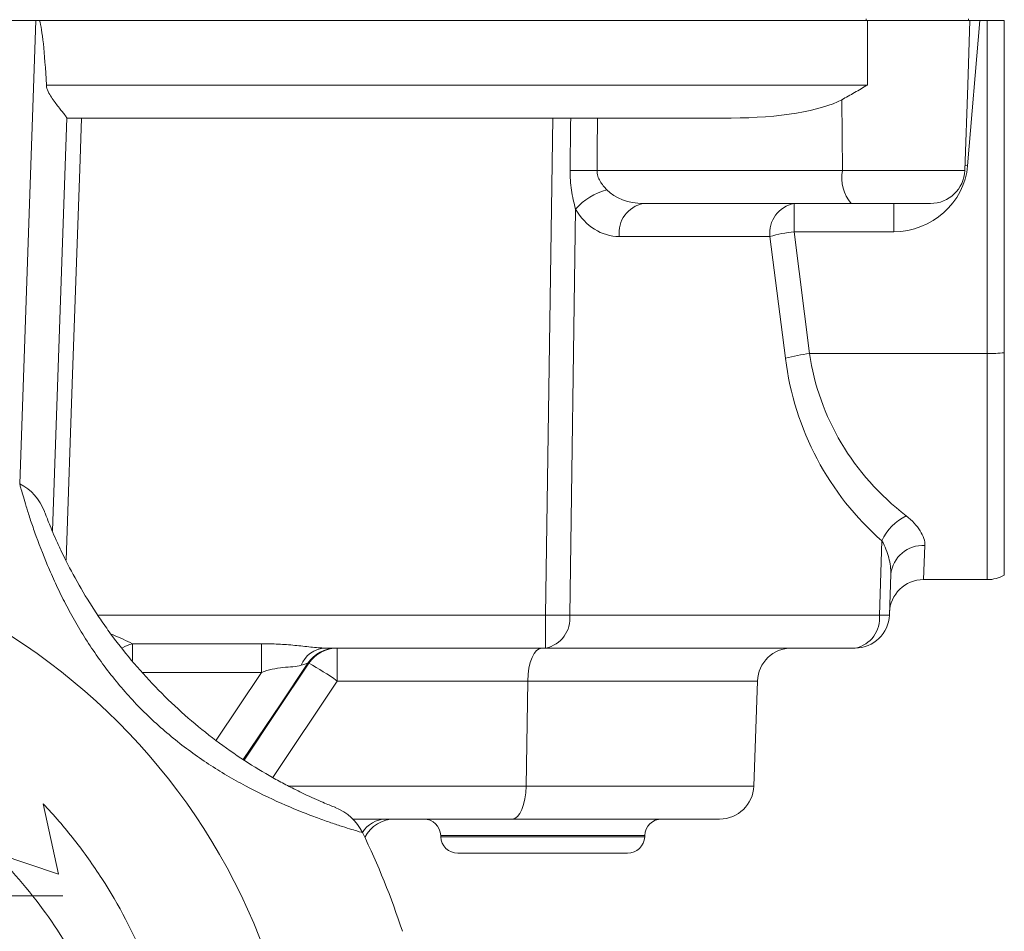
# Model space of a CAD drawing. Header units: millimetres. Extents: x 143 to 824, y 74 to 819.
# Tile 25 of 26: x 766 to 824, y 661 to 714. Entities that reach past the tile are written whole.
import ezdxf

# ---------------------------------------------------------------- set-up
doc = ezdxf.new("R2010")
doc.units = ezdxf.units.MM

# ---------------------------------------------------------------- blocks, each defined once
blk = doc.blocks.new('SW_CENTERMARKSYMBOL_9')
at = {"color": 0, "linetype": 'Continuous', "lineweight": 0}
for p, q in [((0, 2.5), (0, 4.65)), ((0, 0), (0, 2.5)), ((-2.5, 0), (-4.65, 0)), ((0, 0), (-2.5, 0)), ((0, 0), (2.5, 0)), ((0, 0), (0, -2.5)), ((2.5, 0), (4.65, 0)), ((0, -2.5), (0, -4.65))]:
    blk.add_line(p, q, dxfattribs=at)

msp = doc.modelspace()

# ---------------------------------------------------------------- linework, layer by layer
at = {"color": 7, "linetype": 'Continuous', "lineweight": 15}
for p, q in [((767.238, 714.029), (724.522, 714.029)), ((767.238, 714.029), (767.443, 714.029)), ((767.443, 714.029), (815.88, 714.029)), ((815.793, 714.129), (815.793, 714.029)), ((815.88, 710.259), (815.88, 714.029)), ((815.88, 714.029), (821.87, 714.029)), ((822.442, 714.029), (821.733, 705.536)), ((821.738, 710.259), (821.87, 714.029)), ((821.793, 714.129), (821.793, 714.029)), ((822.442, 714.029), (821.87, 714.029)), ((822.442, 714.029), (822.88, 714.029)), ((822.88, 694.55), (822.88, 714.029)), ((822.88, 714.029), (823.88, 714.029)), ((823.88, 714.029), (823.88, 694.597)), ((767.848, 710.259), (815.88, 710.259)), ((821.563, 705.259), (821.738, 710.259)), ((814.409, 705.259), (814.372, 709.398)), ((769.041, 708.334), (768.197, 684.179)), ((807.91, 708.329), (769.04, 708.329)), ((797.045, 679.259), (797.465, 708.329)), ((800.057, 705.259), (814.409, 705.259)), ((814.926, 703.329), (802.767, 703.329)), ((811.585, 701.676), (811.585, 703.329)), ((819.564, 703.329), (814.926, 703.329)), ((817.412, 701.676), (817.412, 703.329)), ((798.802, 703.002), (798.458, 679.259)), ((811.585, 701.676), (812.49, 694.55)), ((817.412, 701.676), (811.585, 701.676)), ((810.172, 701.398), (801.354, 701.398)), ((811.076, 694.273), (810.172, 701.398)), ((823.88, 694.597), (823.88, 681.597)), ((812.49, 694.55), (822.88, 694.55)), ((822.88, 681.329), (822.88, 694.55)), ((816.57, 679.259), (816.721, 683.596)), ((819.237, 683.321), (819.159, 681.329)), ((817.238, 681.64), (817.155, 679.259)), ((819.159, 681.329), (822.88, 681.329)), ((797.045, 677.329), (797.045, 679.259)), ((798.458, 679.259), (816.57, 679.259)), ((772.875, 677.582), (780.428, 677.582)), ((797.045, 677.329), (784.163, 677.329)), ((784.862, 677.329), (784.862, 675.398)), ((815.157, 677.329), (797.045, 677.329)), ((783.204, 676.444), (783.147, 676.444)), ((796, 675.398), (784.862, 675.398)), ((796, 675.398), (795.912, 669.259)), ((809.442, 675.398), (796, 675.398)), ((809.442, 675.398), (809.228, 669.259)), ((795.912, 669.259), (809.228, 669.259)), ((767.652, 668.224), (768.547, 664.104)), ((795.084, 667.329), (785.772, 667.329)), ((807.229, 667.329), (795.084, 667.329)), ((790.914, 666.364), (790.916, 666.294)), ((802.844, 666.294), (802.846, 666.364)), ((768.547, 664.104), (764.756, 665.378)), ((801.844, 665.329), (791.916, 665.329))]:
    msp.add_line(p, q, dxfattribs=at)
at = {"color": 8, "linetype": 'Continuous', "lineweight": 15}
for p, q in [((766.292, 686.933), (767.238, 714.029)), ((821.733, 705.536), (821.573, 705.548)), ((814.409, 705.259), (821.563, 705.259)), ((770.888, 679.259), (797.045, 679.259)), ((780.428, 675.906), (773.462, 675.906)), ((777.775, 671.949), (780.428, 675.906)), ((784.862, 675.398), (781.083, 669.765)), ((782.006, 669.259), (795.912, 669.259)), ((802.846, 666.364), (790.914, 666.364)), ((790.916, 666.294), (802.844, 666.294))]:
    msp.add_line(p, q, dxfattribs=at)
at = {"color": 7, "linetype": 'Continuous', "lineweight": 15, "flags": 128}
for points in [[(769.903, 708.329), (769.799, 705.332), (769.38, 693.347), (769, 682.477)], [(780.428, 677.582), (780.428, 677.443), (780.428, 677.277), (780.428, 677.088), (780.428, 676.878), (780.428, 676.651), (780.428, 676.411), (780.428, 676.161), (780.428, 675.906)]]:
    msp.add_lwpolyline(points, dxfattribs=at)
at = {"color": 8, "linetype": 'Continuous', "lineweight": 15, "flags": 128}
for points in [[(772.875, 677.582), (772.875, 677.443), (772.875, 677.277), (772.875, 677.088), (772.875, 676.878), (772.875, 676.651), (772.875, 676.593)], [(783.147, 676.444), (781.514, 674.008), (779.365, 670.805)], [(779.406, 670.779), (781.314, 673.625), (783.204, 676.444)]]:
    msp.add_lwpolyline(points, dxfattribs=at)
at = {"color": 7, "linetype": 'Continuous', "lineweight": 15}
msp.add_circle((745.88, 646.829), 37, dxfattribs=at)
for centre, radius, start, end in [((799.126, 657.44), 47.828, 88.88457, 90.77321), ((816.645, 704.824), 2.277, 168.98188, 221.02516), ((819.564, 705.329), 2, 270, 358), ((801.681, 700.383), 3.892, 105.6728, 137.71633), ((803.104, 701.599), 1.762, 101.02808, 186.54647), ((811.922, 701.599), 1.762, 101.02808, 186.54647), ((812.601, 692.765), 8.969, 96.50265, 105.71364), ((822.906, 704.754), 10.204, 269.85223, 275.47575), ((813.505, 685.639), 8.969, 96.50265, 105.71364), ((764.925, 684.263), 3, 20.63513, 63.03507), ((819.502, 682.326), 3.057, 116.56377, 155.44422), ((819.108, 681.447), 1.879, 86.04089, 174.09163), ((822.88, 683.329), 2, 270, 300), ((819.159, 679.329), 2, 90, 178), ((797.751, 722.201), 42.948, 269.05719, 270.94281), ((796.708, 679.058), 1.762, 281.02808, 6.54647), ((814.82, 679.058), 1.762, 281.02808, 6.54647), ((815.157, 679.329), 2, 270, 358), ((816.863, 685.24), 5.988, 267.19806, 272.80194), ((784.241, 675.715), 1.616, 92.75889, 158.11115), ((784.805, 675.333), 1.995, 90.01713, 146.19077), ((784.862, 675.333), 1.995, 90.01713, 146.19063), ((811.441, 675.329), 2, 90, 178), ((773.956, 659.943), 18.915, 54.79299, 60.73046), ((807.229, 669.329), 2, 270, 358), ((783.641, 665.217), 3, 25.96493, 68.36487), ((788.25, 665.329), 2, 90, 152.62015), ((789.914, 666.329), 1, 2, 90), ((803.846, 666.329), 1, 90, 178), ((745.88, 646.829), 45, 18.03507, 25.96493), ((791.916, 666.329), 1, 182, 270), ((801.844, 666.329), 1, 270, 358)]:
    msp.add_arc(centre, radius, start, end, dxfattribs=at)
at = {"color": 8, "linetype": 'Continuous', "lineweight": 15}
for centre, radius, start, end in [((773.449, 675.438), 2.22, 104.9969, 121.47009), ((787.751, 665.666), 1.663, 91.2889, 148.38571)]:
    msp.add_arc(centre, radius, start, end, dxfattribs=at)
at = {"color": 7, "linetype": 'Continuous', "lineweight": 15}
for centre, major_axis, ratio, start_param, end_param in [((765.249, 657.056), (2.002, 57.272), 0.034899, 5.905148, 6.182007), ((807.64, 710.329), (7.469, -0.078), 0.267572, 4.751314, 5.837951), ((789.414, 151.749), (11.217, 811.187), 0.002382, 5.463396, 5.468577), ((789.931, 151.819), (10.7, 811.127), 0.004764, 5.463369, 5.468559), ((817.601, 705.676), (3.767, 1.834), 0.943705, 4.236059, 5.771949), ((802.923, 705.329), (2.747, 0.237), 0.72281, 3.665076, 4.593362), ((801.51, 705.398), (0.461, 3.982), 0.81283, 2.307161, 3.235448), ((828.957, 697.398), (13.206, 12.884), 0.951819, 2.518384, 3.21767), ((830.371, 697.329), (17.753, 3.526), 0.879081, 3.093934, 3.79322), ((796.828, 675.329), (0, 2), 0.414214, 0, 1.53589), ((795.084, 669.329), (0, 2), 0.414214, 3.141593, 4.677482)]:
    msp.add_ellipse(centre, major_axis=major_axis, ratio=ratio, start_param=start_param, end_param=end_param, dxfattribs=at)
for points, knots in [([(767.848, 710.259), (767.855, 710.123), (767.896, 709.997), (768.005, 709.757), (768.071, 709.647), (768.208, 709.437), (768.28, 709.336), (768.421, 709.147), (768.49, 709.057), (768.623, 708.889), (768.687, 708.808), (768.804, 708.663), (768.855, 708.597), (768.988, 708.428), (769.041, 708.353), (769.041, 708.334)], [0, 0, 0, 0, 0.125, 0.125, 0.25, 0.25, 0.375, 0.375, 0.5, 0.5, 0.625, 0.625, 0.75, 0.75, 1, 1, 1, 1]), ([(815.88, 710.259), (815.754, 710.185), (815.625, 710.11), (815.372, 709.963), (815.246, 709.891), (814.87, 709.675), (814.62, 709.534), (814.372, 709.398)], [0, 0, 0, 0, 0.25, 0.25, 0.5, 0.5, 1, 1, 1, 1]), ([(798.802, 703.002), (798.702, 703.359), (798.619, 703.73), (798.505, 704.49), (798.476, 704.875), (798.48, 705.264)], [0, 0, 0, 0, 0.5, 0.5, 1, 1, 1, 1]), ([(800.057, 705.259), (800.054, 705.147), (800.07, 705.039), (800.135, 704.827), (800.182, 704.727), (800.348, 704.444), (800.486, 704.281), (800.629, 704.13)], [0, 0, 0, 0, 0.25, 0.25, 0.5, 0.5, 1, 1, 1, 1]), ([(786.338, 666.531), (786.338, 666.531), (786.223, 666.563), (785.884, 666.664), (785.742, 666.707), (785.412, 666.81), (785.222, 666.869), (784.797, 667.008), (784.559, 667.088), (784.047, 667.266), (783.773, 667.364), (782.904, 667.69), (782.254, 667.95), (780.907, 668.547), (780.205, 668.885), (779.126, 669.462), (778.763, 669.666), (778.045, 670.092), (777.689, 670.314), (776.631, 671.009), (775.941, 671.511), (774.936, 672.329), (774.606, 672.613), (773.957, 673.203), (773.64, 673.508), (772.724, 674.441), (772.155, 675.091), (771.092, 676.442), (770.599, 677.143), (769.913, 678.228), (769.695, 678.593), (769.282, 679.319), (769.087, 679.681), (768.718, 680.401), (768.543, 680.759), (768.214, 681.468), (768.059, 681.821), (767.627, 682.844), (767.384, 683.483), (767.073, 684.359), (766.979, 684.638), (766.81, 685.151), (766.736, 685.386), (766.605, 685.813), (766.548, 686.005), (766.451, 686.34), (766.411, 686.48), (766.348, 686.705), (766.325, 686.791), (766.293, 686.907), (766.285, 686.936), (766.285, 686.936)], [0, 0, 0, 0, 0.0625, 0.0625, 0.09375, 0.09375, 0.125, 0.125, 0.15625, 0.15625, 0.1875, 0.1875, 0.25, 0.25, 0.3125, 0.3125, 0.34375, 0.34375, 0.375, 0.375, 0.4375, 0.4375, 0.46875, 0.46875, 0.5, 0.5, 0.5625, 0.5625, 0.625, 0.625, 0.65625, 0.65625, 0.6875, 0.6875, 0.71875, 0.71875, 0.75, 0.75, 0.8125, 0.8125, 0.84375, 0.84375, 0.875, 0.875, 0.90625, 0.90625, 0.9375, 0.9375, 0.96875, 0.96875, 1, 1, 1, 1]), ([(767.732, 685.32), (767.732, 685.32), (767.741, 685.295), (767.778, 685.2), (767.805, 685.129), (767.877, 684.942), (767.923, 684.826), (768.034, 684.55), (768.099, 684.392), (768.247, 684.041), (768.331, 683.847), (768.52, 683.426), (768.624, 683.198), (768.963, 682.488), (769.225, 681.973), (769.826, 680.881), (770.157, 680.32), (770.696, 679.476), (770.883, 679.193), (771.271, 678.627), (771.473, 678.343), (772.094, 677.504), (772.528, 676.957), (773.436, 675.892), (773.911, 675.373), (774.901, 674.365), (775.418, 673.875), (776.472, 672.944), (777.01, 672.502), (778.105, 671.662), (778.662, 671.265), (779.788, 670.518), (780.342, 670.179), (781.143, 669.719), (781.406, 669.574), (781.918, 669.3), (782.168, 669.171), (782.639, 668.936), (782.862, 668.828), (783.28, 668.632), (783.476, 668.543), (783.826, 668.388), (783.982, 668.321), (784.255, 668.206), (784.371, 668.157), (784.652, 668.043), (784.747, 668.006), (784.747, 668.006)], [0, 0, 0, 0, 0.03125, 0.03125, 0.0625, 0.0625, 0.09375, 0.09375, 0.125, 0.125, 0.15625, 0.15625, 0.1875, 0.1875, 0.25, 0.25, 0.3125, 0.3125, 0.34375, 0.34375, 0.375, 0.375, 0.4375, 0.4375, 0.5, 0.5, 0.5625, 0.5625, 0.625, 0.625, 0.6875, 0.6875, 0.75, 0.75, 0.78125, 0.78125, 0.8125, 0.8125, 0.84375, 0.84375, 0.875, 0.875, 0.90625, 0.90625, 0.9375, 0.9375, 1, 1, 1, 1]), ([(818.135, 685.06), (818.494, 684.782), (818.766, 684.487), (819.052, 684.037), (819.125, 683.887), (819.22, 683.598), (819.243, 683.458), (819.237, 683.321)], [0, 0, 0, 0, 0.5, 0.5, 0.75, 0.75, 1, 1, 1, 1]), ([(817.238, 681.64), (817.249, 681.953), (817.205, 682.279), (817.031, 682.941), (816.903, 683.273), (816.721, 683.596)], [0, 0, 0, 0, 0.5, 0.5, 1, 1, 1, 1]), ([(780.428, 677.582), (780.757, 677.582), (781.084, 677.574), (781.735, 677.541), (782.06, 677.515), (782.695, 677.453), (783.007, 677.417), (783.608, 677.355), (783.894, 677.329), (784.163, 677.329)], [0, 0, 0, 0, 0.25, 0.25, 0.5, 0.5, 0.75, 0.75, 1, 1, 1, 1]), ([(782.742, 676.317), (782.596, 676.269), (782.437, 676.246), (782.083, 676.216), (781.888, 676.208), (781.483, 676.169), (781.267, 676.136), (780.845, 676.041), (780.636, 675.979), (780.428, 675.906)], [0, 0, 0, 0, 0.25, 0.25, 0.5, 0.5, 0.75, 0.75, 1, 1, 1, 1]), ([(783.147, 676.444), (783.136, 676.443), (783.092, 676.43), (782.949, 676.385), (782.853, 676.354), (782.742, 676.317)], [0, 0, 0, 0, 0.5, 0.5, 1, 1, 1, 1]), ([(768.487, 627.85), (769.712, 629.253), (770.788, 630.747), (772.188, 633.118), (772.618, 633.931), (773.21, 635.183), (773.398, 635.606), (773.755, 636.463), (773.925, 636.898), (774.716, 639.075), (775.181, 640.853), (775.632, 643.572), (775.741, 644.488), (775.842, 645.874), (775.865, 646.34), (775.889, 647.268), (775.89, 647.731), (775.843, 650.038), (775.636, 651.862), (775.076, 654.567), (774.847, 655.464), (774.302, 657.244), (773.991, 658.114), (772.943, 660.669), (772.093, 662.297), (770.591, 664.624), (770.049, 665.384), (768.901, 666.846), (768.293, 667.549), (767.652, 668.224)], [0, 0, 0, 0, 0.125, 0.125, 0.1875, 0.1875, 0.21875, 0.21875, 0.25, 0.25, 0.375, 0.375, 0.4375, 0.4375, 0.46875, 0.46875, 0.5, 0.5, 0.625, 0.625, 0.6875, 0.6875, 0.75, 0.75, 0.875, 0.875, 0.9375, 0.9375, 1, 1, 1, 1]), ([(764.756, 665.378), (765.951, 664.208), (767.02, 662.947), (768.441, 660.924), (768.885, 660.227), (769.503, 659.148), (769.701, 658.783), (770.082, 658.041), (770.265, 657.665), (771.128, 655.772), (771.672, 654.214), (772.271, 651.812), (772.434, 651.001), (772.624, 649.767), (772.678, 649.352), (772.766, 648.523), (772.8, 648.109), (772.924, 646.04), (772.871, 644.392), (772.566, 641.931), (772.426, 641.113), (772.068, 639.479), (771.852, 638.677), (771.1, 636.314), (770.459, 634.796), (769.285, 632.603), (768.856, 631.884), (767.936, 630.492), (767.444, 629.817), (766.92, 629.166)], [0, 0, 0, 0, 0.125, 0.125, 0.1875, 0.1875, 0.21875, 0.21875, 0.25, 0.25, 0.375, 0.375, 0.4375, 0.4375, 0.46875, 0.46875, 0.5, 0.5, 0.625, 0.625, 0.6875, 0.6875, 0.75, 0.75, 0.875, 0.875, 0.9375, 0.9375, 1, 1, 1, 1])]:
    msp.add_open_spline(points, degree=3, knots=knots, dxfattribs=at)
at = {"color": 8, "linetype": 'Continuous', "lineweight": 15}
msp.add_open_spline([(771.643, 678.142), (771.682, 678.126), (772.134, 677.941), (772.521, 677.754), (772.875, 677.582)], degree=3, knots=[0, 0, 0, 0, 0.08755, 1, 1, 1, 1], dxfattribs=at)

# ---------------------------------------------------------------- block references
at = {"color": 7, "linetype": 'Continuous', "lineweight": 0}
msp.add_blockref('SW_CENTERMARKSYMBOL_9', (764.167, 662.829), dxfattribs=at)

doc.saveas('drawing.dxf')
